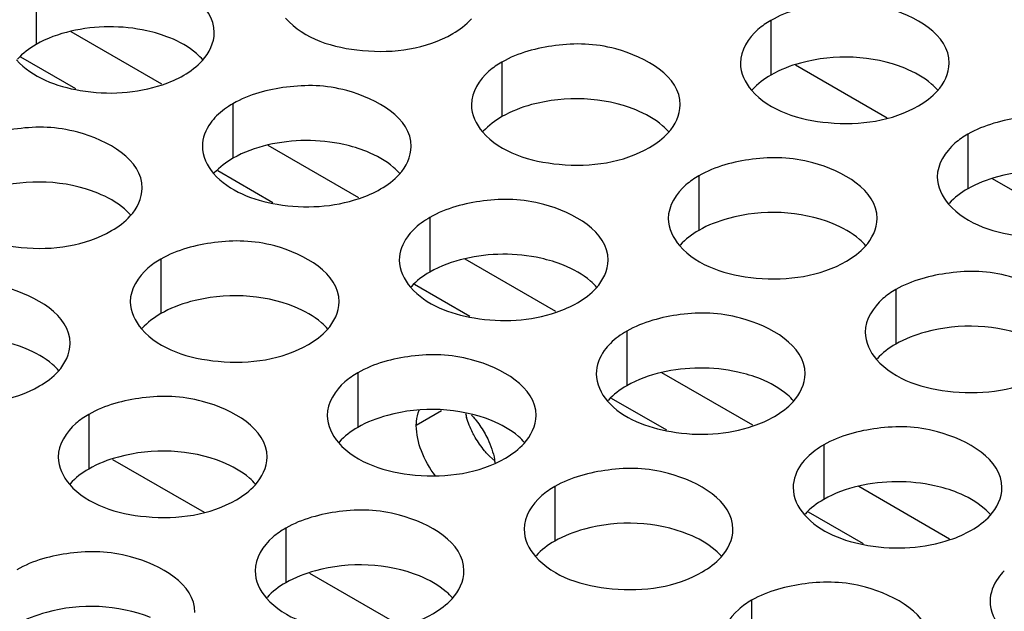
# Model space of a CAD drawing. Header units: inches. Extents: x 0 to 34, y 0 to 22.
# Tile 99 of 116: x 17.496 to 17.731, y 19.731 to 19.873. Entities that reach past the tile are written whole.
import ezdxf

# ---------------------------------------------------------------- set-up
doc = ezdxf.new("R2010")
doc.units = ezdxf.units.IN
doc.header["$LTSCALE"] = 1.87
doc.header["$MEASUREMENT"] = 0
doc.layers.get('0').update_dxf_attribs({"linetype": 'CONTINUOUS'})
doc.layers.add('02___PRT_ALL_AXES', color=7, linetype='CONTINUOUS')
doc.layers.add('0_COMPONENTS', color=7, linetype='CONTINUOUS')

msp = doc.modelspace()

# ---------------------------------------------------------------- linework, layer by layer
at = {"color": 3, "linetype": 'CONTINUOUS'}
for p, q in [((17.5298223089, 19.8575607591), (17.5081060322, 19.8700994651)), ((17.576962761, 19.8303424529), (17.5552464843, 19.8428811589)), ((17.6241032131, 19.8031241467), (17.6023869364, 19.8156628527)), ((17.6712436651, 19.7759058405), (17.6495273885, 19.7884445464)), ((17.7183841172, 19.7486875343), (17.6966678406, 19.7612262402))]:
    msp.add_line(p, q, dxfattribs=at)
at = {"color": 7, "linetype": 'CONTINUOUS'}
for p, q in [((17.5092335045, 19.8563836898), (17.4960316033, 19.8640063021)), ((17.5563739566, 19.8291653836), (17.5431720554, 19.8367879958)), ((17.6035144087, 19.8019470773), (17.5903125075, 19.8095696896)), ((17.6506548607, 19.7747287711), (17.6374529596, 19.7823513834)), ((17.5180313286, 19.7677510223), (17.5399143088, 19.7551160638)), ((17.6977953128, 19.7475104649), (17.6845934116, 19.7551330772)), ((17.5651717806, 19.7405327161), (17.5870547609, 19.7278977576))]:
    msp.add_line(p, q, dxfattribs=at)
at = {"layer": '02___PRT_ALL_AXES', "color": 7, "linetype": 'CONTINUOUS'}
for p, q in [((17.4996890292, 19.8800857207), (17.4996890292, 19.8670221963)), ((17.6756195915, 19.8727925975), (17.6756195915, 19.8597290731)), ((17.6112245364, 19.862830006), (17.6112245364, 19.8497664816)), ((17.5468294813, 19.8528674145), (17.5468294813, 19.8398038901)), ((17.7227600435, 19.8455742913), (17.7227600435, 19.8325107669)), ((17.6583649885, 19.8356116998), (17.6583649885, 19.8225481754)), ((17.5939699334, 19.8256491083), (17.5939699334, 19.8125855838)), ((17.5295748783, 19.8156865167), (17.5295748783, 19.8026229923)), ((17.7055054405, 19.8083933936), (17.7055054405, 19.7953298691)), ((17.6411103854, 19.798430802), (17.6411103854, 19.7853672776)), ((17.5767153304, 19.7884682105), (17.5767153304, 19.7754046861)), ((17.5123202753, 19.778505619), (17.5123202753, 19.7654420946)), ((17.5967725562, 19.7793473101), (17.5907256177, 19.7758558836)), ((17.6882508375, 19.7712124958), (17.6882508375, 19.7581489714)), ((17.6238557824, 19.7612499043), (17.6238557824, 19.7481863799)), ((17.5594607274, 19.7512873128), (17.5594607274, 19.7382237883)), ((17.6709962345, 19.7340315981), (17.6709962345, 19.7209680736))]:
    msp.add_line(p, q, dxfattribs=at)
at = {"layer": '02___PRT_ALL_AXES', "color": 3, "linetype": 'CONTINUOUS'}
msp.add_line((17.6092597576, 19.7675605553), (17.6079109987, 19.7688513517), dxfattribs=at)
msp.add_arc((17.6211989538, 19.7832415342), 0.019231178, 193.6945448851, 196.5380706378, dxfattribs=at)
at = {"layer": '02___PRT_ALL_AXES', "color": 7, "linetype": 'CONTINUOUS'}
msp.add_arc((17.5927841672, 19.76449045), 0.0169854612, 8.2131773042, 10.8268831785, dxfattribs=at)
at = {"layer": '02___PRT_ALL_AXES', "color": 3, "linetype": 'CONTINUOUS'}
for points, knots in [([(17.5423658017, 19.8698691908), (17.542368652, 19.8766676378), (17.5283016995, 19.8845192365), (17.512994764, 19.8847042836), (17.5035575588, 19.8823193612), (17.4996890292, 19.8800857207)], [0, 0, 0, 0, 0.4225569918, 0.7223499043, 1, 1, 1, 1]), ([(17.718296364, 19.8625760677), (17.7182992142, 19.8693745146), (17.7042322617, 19.8772261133), (17.6889253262, 19.8774111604), (17.6794881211, 19.875026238), (17.6756195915, 19.8727925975)], [0, 0, 0, 0, 0.4225569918, 0.7223499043, 1, 1, 1, 1]), ([(17.5594463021, 19.8733351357), (17.5638182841, 19.8683344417), (17.5786131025, 19.8639023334), (17.593086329, 19.8659663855), (17.5994394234, 19.8696345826)], [0, 0, 0, 0, 0.4751880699, 1, 1, 1, 1]), ([(17.6756195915, 19.8727925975), (17.6745246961, 19.8721604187), (17.6710054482, 19.8698034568), (17.6682994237, 19.8656144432), (17.668298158, 19.8625953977)], [0, 0, 0, 0, 0.295165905, 1, 1, 1, 1]), ([(17.6539013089, 19.8526134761), (17.6539041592, 19.8594119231), (17.6398372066, 19.8672635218), (17.6245302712, 19.8674485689), (17.615093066, 19.8650636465), (17.6112245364, 19.862830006)], [0, 0, 0, 0, 0.4225569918, 0.7223499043, 1, 1, 1, 1]), ([(17.495051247, 19.8633725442), (17.4987597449, 19.8591307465), (17.5112439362, 19.8545408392), (17.5237366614, 19.8553093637), (17.5299708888, 19.8574140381)], [0, 0, 0, 0, 0.4612923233, 1, 1, 1, 1]), ([(17.6112245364, 19.862830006), (17.610129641, 19.8621978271), (17.6066103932, 19.8598408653), (17.6039043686, 19.8556518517), (17.6039031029, 19.8526328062)], [0, 0, 0, 0, 0.295165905, 1, 1, 1, 1]), ([(17.5895062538, 19.8426508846), (17.5895091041, 19.8494493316), (17.5754421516, 19.8573009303), (17.5601352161, 19.8574859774), (17.5506980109, 19.855101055), (17.5468294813, 19.8528674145)], [0, 0, 0, 0, 0.4225569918, 0.7223499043, 1, 1, 1, 1]), ([(17.6709818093, 19.856079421), (17.6753537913, 19.851078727), (17.6901486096, 19.8466466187), (17.7046218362, 19.8487106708), (17.7109749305, 19.8523788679)], [0, 0, 0, 0, 0.4751880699, 1, 1, 1, 1]), ([(17.542918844, 19.849938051), (17.5423843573, 19.849410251), (17.5405878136, 19.8473834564), (17.539508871, 19.8446337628), (17.5395080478, 19.8426702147)], [0, 0, 0, 0, 0.2767014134, 1, 1, 1, 1]), ([(17.7654368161, 19.8353577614), (17.7654396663, 19.8421562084), (17.7513727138, 19.8500078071), (17.7360657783, 19.8501928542), (17.7266285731, 19.8478079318), (17.7227600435, 19.8455742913)], [0, 0, 0, 0, 0.4225569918, 0.7223499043, 1, 1, 1, 1]), ([(17.5251111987, 19.8326882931), (17.525114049, 19.83948674), (17.5110470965, 19.8473383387), (17.495740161, 19.8475233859), (17.4863029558, 19.8451384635), (17.4824344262, 19.842904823)], [0, 0, 0, 0, 0.4225569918, 0.7223499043, 1, 1, 1, 1]), ([(17.6065867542, 19.8461168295), (17.6109587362, 19.8411161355), (17.6257535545, 19.8366840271), (17.6402267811, 19.8387480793), (17.6465798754, 19.8424162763)], [0, 0, 0, 0, 0.4751880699, 1, 1, 1, 1]), ([(17.7227600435, 19.8455742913), (17.7216651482, 19.8449421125), (17.7181459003, 19.8425851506), (17.7154398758, 19.838396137), (17.7154386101, 19.8353770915)], [0, 0, 0, 0, 0.295165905, 1, 1, 1, 1]), ([(17.701041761, 19.8253951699), (17.7010446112, 19.8321936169), (17.6869776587, 19.8400452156), (17.6716707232, 19.8402302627), (17.662233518, 19.8378453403), (17.6583649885, 19.8356116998)], [0, 0, 0, 0, 0.4225569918, 0.7223499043, 1, 1, 1, 1]), ([(17.5421916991, 19.836154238), (17.5459001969, 19.8319124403), (17.5583843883, 19.827322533), (17.5708771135, 19.8280910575), (17.5771113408, 19.8301957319)], [0, 0, 0, 0, 0.4612923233, 1, 1, 1, 1]), ([(17.6583649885, 19.8356116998), (17.6572700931, 19.8349795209), (17.6537508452, 19.8326225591), (17.6510448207, 19.8284335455), (17.651043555, 19.8254145)], [0, 0, 0, 0, 0.295165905, 1, 1, 1, 1]), ([(17.6366467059, 19.8154325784), (17.6366495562, 19.8222310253), (17.6225826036, 19.8300826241), (17.6072756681, 19.8302676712), (17.597838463, 19.8278827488), (17.5939699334, 19.8256491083)], [0, 0, 0, 0, 0.4225569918, 0.7223499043, 1, 1, 1, 1]), ([(17.7181222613, 19.8288611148), (17.7224942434, 19.8238604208), (17.7372890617, 19.8194283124), (17.7517622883, 19.8214923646), (17.7581153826, 19.8251605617)], [0, 0, 0, 0, 0.4751880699, 1, 1, 1, 1]), ([(17.477796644, 19.8261916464), (17.482168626, 19.8211909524), (17.4969634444, 19.8167588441), (17.5114366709, 19.8188228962), (17.5177897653, 19.8224910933)], [0, 0, 0, 0, 0.4751880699, 1, 1, 1, 1]), ([(17.5900592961, 19.8227197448), (17.5895248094, 19.8221919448), (17.5877282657, 19.8201651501), (17.5866493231, 19.8174154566), (17.5866484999, 19.8154519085)], [0, 0, 0, 0, 0.2767014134, 1, 1, 1, 1]), ([(17.5722516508, 19.8054699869), (17.5722545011, 19.8122684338), (17.5581875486, 19.8201200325), (17.5428806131, 19.8203050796), (17.5334434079, 19.8179201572), (17.5295748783, 19.8156865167)], [0, 0, 0, 0, 0.4225569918, 0.7223499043, 1, 1, 1, 1]), ([(17.6537272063, 19.8188985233), (17.6580991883, 19.8138978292), (17.6728940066, 19.8094657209), (17.6873672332, 19.8115297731), (17.6937203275, 19.8151979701)], [0, 0, 0, 0, 0.4751880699, 1, 1, 1, 1]), ([(17.5295748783, 19.8156865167), (17.5284799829, 19.8150543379), (17.5249607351, 19.812697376), (17.5222547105, 19.8085083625), (17.5222534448, 19.8054893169)], [0, 0, 0, 0, 0.295165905, 1, 1, 1, 1]), ([(17.7481822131, 19.7981768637), (17.7481850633, 19.8049753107), (17.7341181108, 19.8128269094), (17.7188111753, 19.8130119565), (17.7093739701, 19.8106270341), (17.7055054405, 19.8083933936)], [0, 0, 0, 0, 0.4225569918, 0.7223499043, 1, 1, 1, 1]), ([(17.5078565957, 19.7955073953), (17.507859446, 19.8023058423), (17.4937924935, 19.810157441), (17.478485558, 19.8103424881), (17.4690483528, 19.8079575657), (17.4651798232, 19.8057239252)], [0, 0, 0, 0, 0.4225569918, 0.7223499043, 1, 1, 1, 1]), ([(17.5893321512, 19.8089359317), (17.593040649, 19.8046941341), (17.6055248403, 19.8001042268), (17.6180175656, 19.8008727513), (17.6242517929, 19.8029774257)], [0, 0, 0, 0, 0.4612923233, 1, 1, 1, 1]), ([(17.7055054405, 19.8083933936), (17.7044105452, 19.8077612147), (17.7008912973, 19.8054042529), (17.6981852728, 19.8012152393), (17.6981840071, 19.7981961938)], [0, 0, 0, 0, 0.295165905, 1, 1, 1, 1]), ([(17.683787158, 19.7882142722), (17.6837900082, 19.7950127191), (17.6697230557, 19.8028643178), (17.6544161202, 19.8030493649), (17.644978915, 19.8006644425), (17.6411103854, 19.798430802)], [0, 0, 0, 0, 0.4225569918, 0.7223499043, 1, 1, 1, 1]), ([(17.5249370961, 19.7989733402), (17.5293090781, 19.7939726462), (17.5441038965, 19.7895405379), (17.558577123, 19.79160459), (17.5649302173, 19.7952727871)], [0, 0, 0, 0, 0.4751880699, 1, 1, 1, 1]), ([(17.6371997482, 19.7955014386), (17.6366652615, 19.7949736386), (17.6348687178, 19.7929468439), (17.6337897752, 19.7901971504), (17.633788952, 19.7882336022)], [0, 0, 0, 0, 0.2767014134, 1, 1, 1, 1]), ([(17.6193921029, 19.7782516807), (17.6193949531, 19.7850501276), (17.6053280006, 19.7929017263), (17.5900210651, 19.7930867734), (17.58058386, 19.790701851), (17.5767153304, 19.7884682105)], [0, 0, 0, 0, 0.4225569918, 0.7223499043, 1, 1, 1, 1]), ([(17.7008676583, 19.7916802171), (17.7052396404, 19.786679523), (17.7200344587, 19.7822474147), (17.7345076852, 19.7843114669), (17.7408607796, 19.7879796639)], [0, 0, 0, 0, 0.4751880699, 1, 1, 1, 1]), ([(17.460542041, 19.7890107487), (17.464914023, 19.7840100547), (17.4797088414, 19.7795779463), (17.4941820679, 19.7816419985), (17.5005351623, 19.7853101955)], [0, 0, 0, 0, 0.4751880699, 1, 1, 1, 1]), ([(17.5767153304, 19.7884682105), (17.575620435, 19.7878360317), (17.5721011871, 19.7854790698), (17.5693951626, 19.7812900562), (17.5693938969, 19.7782710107)], [0, 0, 0, 0, 0.295165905, 1, 1, 1, 1]), ([(17.5549970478, 19.7682890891), (17.5549998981, 19.7750875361), (17.5409329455, 19.7829391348), (17.5256260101, 19.7831241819), (17.5161888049, 19.7807392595), (17.5123202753, 19.778505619)], [0, 0, 0, 0, 0.4225569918, 0.7223499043, 1, 1, 1, 1]), ([(17.6364726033, 19.7817176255), (17.6401811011, 19.7774758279), (17.6526652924, 19.7728859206), (17.6651580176, 19.7736544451), (17.671392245, 19.7757591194)], [0, 0, 0, 0, 0.4612923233, 1, 1, 1, 1]), ([(17.5123202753, 19.778505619), (17.5112253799, 19.7778734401), (17.5077061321, 19.7755164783), (17.5050001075, 19.7713274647), (17.5049988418, 19.7683084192)], [0, 0, 0, 0, 0.295165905, 1, 1, 1, 1]), ([(17.6048252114, 19.7730137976), (17.604605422, 19.773394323), (17.6037836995, 19.7749160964), (17.6031302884, 19.7765307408), (17.6027633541, 19.7777673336)], [0, 0, 0, 0, 0.2541104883, 1, 1, 1, 1]), ([(17.7309276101, 19.760995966), (17.7309304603, 19.7677944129), (17.7168635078, 19.7756460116), (17.7015565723, 19.7758310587), (17.6921193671, 19.7734461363), (17.6882508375, 19.7712124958)], [0, 0, 0, 0, 0.4225569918, 0.7223499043, 1, 1, 1, 1]), ([(17.5720775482, 19.771755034), (17.5764495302, 19.76675434), (17.5912443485, 19.7623222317), (17.6057175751, 19.7643862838), (17.6120706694, 19.7680544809)], [0, 0, 0, 0, 0.4751880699, 1, 1, 1, 1]), ([(17.6079109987, 19.7688513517), (17.6076200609, 19.7691585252), (17.6064715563, 19.7704522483), (17.6054785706, 19.7718826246), (17.6048252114, 19.7730137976)], [0, 0, 0, 0, 0.2446439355, 1, 1, 1, 1]), ([(17.6843402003, 19.7682831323), (17.6838057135, 19.7677553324), (17.6820091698, 19.7657285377), (17.6809302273, 19.7629788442), (17.6809294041, 19.761015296)], [0, 0, 0, 0, 0.2767014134, 1, 1, 1, 1]), ([(17.666532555, 19.7510333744), (17.6665354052, 19.7578318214), (17.6524684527, 19.7656834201), (17.6371615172, 19.7658684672), (17.627724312, 19.7634835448), (17.6238557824, 19.7612499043)], [0, 0, 0, 0, 0.4225569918, 0.7223499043, 1, 1, 1, 1]), ([(17.5076824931, 19.7617924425), (17.5120544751, 19.7567917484), (17.5268492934, 19.7523596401), (17.54132252, 19.7544236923), (17.5476756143, 19.7580918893)], [0, 0, 0, 0, 0.4751880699, 1, 1, 1, 1]), ([(17.6238557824, 19.7612499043), (17.6227608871, 19.7606177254), (17.6192416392, 19.7582607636), (17.6165356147, 19.75407175), (17.616534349, 19.7510527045)], [0, 0, 0, 0, 0.295165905, 1, 1, 1, 1]), ([(17.6021374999, 19.7410707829), (17.6021403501, 19.7478692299), (17.5880733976, 19.7557208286), (17.5727664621, 19.7559058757), (17.5633292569, 19.7535209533), (17.5594607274, 19.7512873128)], [0, 0, 0, 0, 0.4225569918, 0.7223499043, 1, 1, 1, 1]), ([(17.6836130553, 19.7544993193), (17.6873215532, 19.7502575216), (17.6998057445, 19.7456676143), (17.7122984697, 19.7464361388), (17.7185326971, 19.7485408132)], [0, 0, 0, 0, 0.4612923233, 1, 1, 1, 1]), ([(17.5594607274, 19.7512873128), (17.558365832, 19.7506551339), (17.5548465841, 19.7482981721), (17.5521405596, 19.7441091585), (17.5521392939, 19.741090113)], [0, 0, 0, 0, 0.295165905, 1, 1, 1, 1]), ([(17.5377424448, 19.7311081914), (17.5377452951, 19.7379066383), (17.5236783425, 19.745758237), (17.508371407, 19.7459432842), (17.4989342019, 19.7435583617), (17.4950656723, 19.7413247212)], [0, 0, 0, 0, 0.4225569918, 0.7223499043, 1, 1, 1, 1]), ([(17.6192180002, 19.7445367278), (17.6235899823, 19.7395360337), (17.6383848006, 19.7351039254), (17.6528580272, 19.7371679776), (17.6592111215, 19.7408361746)], [0, 0, 0, 0, 0.4751880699, 1, 1, 1, 1]), ([(17.7314806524, 19.7410648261), (17.7309461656, 19.7405370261), (17.7291496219, 19.7385102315), (17.7280706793, 19.735760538), (17.7280698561, 19.7337969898)], [0, 0, 0, 0, 0.2767014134, 1, 1, 1, 1]), ([(17.7136730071, 19.7238150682), (17.7136758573, 19.7306135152), (17.6996089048, 19.7384651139), (17.6843019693, 19.738650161), (17.6748647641, 19.7362652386), (17.6709962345, 19.7340315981)], [0, 0, 0, 0, 0.4225569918, 0.7223499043, 1, 1, 1, 1]), ([(17.5548229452, 19.7345741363), (17.5591949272, 19.7295734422), (17.5739897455, 19.7251413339), (17.5884629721, 19.7272053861), (17.5948160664, 19.7308735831)], [0, 0, 0, 0, 0.4751880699, 1, 1, 1, 1]), ([(17.6709962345, 19.7340315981), (17.6699013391, 19.7333994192), (17.6663820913, 19.7310424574), (17.6636760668, 19.7268534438), (17.663674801, 19.7238343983)], [0, 0, 0, 0, 0.295165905, 1, 1, 1, 1])]:
    msp.add_open_spline(points, degree=3, knots=knots, dxfattribs=at)
for points in [[(17.5994394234, 19.8696345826), (17.6010785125, 19.8705809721), (17.602631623, 19.8717413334), (17.6039049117, 19.8731416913)], [(17.5395098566, 19.8631790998), (17.5411410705, 19.8649731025), (17.5423647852, 19.8674444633), (17.5423658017, 19.8698691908)], [(17.5350443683, 19.859671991), (17.5366834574, 19.8606183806), (17.538236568, 19.8617787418), (17.5395098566, 19.8631790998)], [(17.668298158, 19.8625953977), (17.6682971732, 19.8602464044), (17.6694357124, 19.857847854), (17.6709818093, 19.856079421)], [(17.7154404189, 19.8558859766), (17.7170716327, 19.8576799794), (17.7182953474, 19.8601513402), (17.718296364, 19.8625760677)], [(17.5299708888, 19.8574140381), (17.5317247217, 19.8580061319), (17.5334413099, 19.8587464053), (17.5350443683, 19.859671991)], [(17.7109749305, 19.8523788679), (17.7126140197, 19.8533252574), (17.7141671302, 19.8544856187), (17.7154404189, 19.8558859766)], [(17.5468294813, 19.8528674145), (17.5454190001, 19.8520530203), (17.5440777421, 19.8510824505), (17.542918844, 19.849938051)], [(17.6039031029, 19.8526328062), (17.6039021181, 19.8502838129), (17.6050406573, 19.8478852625), (17.6065867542, 19.8461168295)], [(17.6510453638, 19.8459233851), (17.6526765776, 19.8477173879), (17.6539002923, 19.8501887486), (17.6539013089, 19.8526134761)], [(17.6465798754, 19.8424162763), (17.6482189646, 19.8433626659), (17.6497720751, 19.8445230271), (17.6510453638, 19.8459233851)], [(17.5395080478, 19.8426702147), (17.539507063, 19.8403212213), (17.5406456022, 19.837922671), (17.5421916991, 19.836154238)], [(17.5866503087, 19.8359607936), (17.5882815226, 19.8377547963), (17.5895052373, 19.8402261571), (17.5895062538, 19.8426508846)], [(17.5821848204, 19.8324536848), (17.5838239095, 19.8334000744), (17.58537702, 19.8345604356), (17.5866503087, 19.8359607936)], [(17.7154386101, 19.8353770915), (17.7154376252, 19.8330280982), (17.7165761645, 19.8306295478), (17.7181222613, 19.8288611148)], [(17.5222552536, 19.8259982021), (17.5238864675, 19.8277922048), (17.5251101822, 19.8302635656), (17.5251111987, 19.8326882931)], [(17.5771113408, 19.8301957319), (17.5788651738, 19.8307878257), (17.580581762, 19.831528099), (17.5821848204, 19.8324536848)], [(17.5177897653, 19.8224910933), (17.5194288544, 19.8234374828), (17.520981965, 19.8245978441), (17.5222552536, 19.8259982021)], [(17.5939699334, 19.8256491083), (17.5925594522, 19.8248347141), (17.5912181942, 19.8238641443), (17.5900592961, 19.8227197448)], [(17.651043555, 19.8254145), (17.6510425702, 19.8230655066), (17.6521811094, 19.8206669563), (17.6537272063, 19.8188985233)], [(17.6981858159, 19.8187050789), (17.6998170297, 19.8204990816), (17.7010407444, 19.8229704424), (17.701041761, 19.8253951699)], [(17.6937203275, 19.8151979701), (17.6953594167, 19.8161443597), (17.6969125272, 19.8173047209), (17.6981858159, 19.8187050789)], [(17.5866484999, 19.8154519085), (17.5866475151, 19.8131029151), (17.5877860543, 19.8107043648), (17.5893321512, 19.8089359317)], [(17.6337907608, 19.8087424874), (17.6354219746, 19.8105364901), (17.6366456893, 19.8130078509), (17.6366467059, 19.8154325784)], [(17.6293252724, 19.8052353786), (17.6309643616, 19.8061817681), (17.6325174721, 19.8073421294), (17.6337907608, 19.8087424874)], [(17.5222534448, 19.8054893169), (17.52225246, 19.8031403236), (17.5233909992, 19.8007417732), (17.5249370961, 19.7989733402)], [(17.5693957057, 19.7987798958), (17.5710269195, 19.8005738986), (17.5722506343, 19.8030452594), (17.5722516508, 19.8054699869)], [(17.6242517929, 19.8029774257), (17.6260056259, 19.8035695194), (17.6277222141, 19.8043097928), (17.6293252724, 19.8052353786)], [(17.5649302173, 19.7952727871), (17.5665693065, 19.7962191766), (17.568122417, 19.7973795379), (17.5693957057, 19.7987798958)], [(17.6411103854, 19.798430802), (17.6396999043, 19.7976164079), (17.6383586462, 19.7966458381), (17.6371997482, 19.7955014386)], [(17.6981840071, 19.7981961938), (17.6981830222, 19.7958472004), (17.6993215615, 19.7934486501), (17.7008676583, 19.7916802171)], [(17.5050006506, 19.7888173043), (17.5066318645, 19.7906113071), (17.5078555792, 19.7930826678), (17.5078565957, 19.7955073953)], [(17.5005351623, 19.7853101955), (17.5021742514, 19.7862565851), (17.5037273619, 19.7874169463), (17.5050006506, 19.7888173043)], [(17.633788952, 19.7882336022), (17.6337879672, 19.7858846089), (17.6349265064, 19.7834860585), (17.6364726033, 19.7817176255)], [(17.6809312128, 19.7815241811), (17.6825624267, 19.7833181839), (17.6837861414, 19.7857895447), (17.683787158, 19.7882142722)], [(17.6764657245, 19.7780170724), (17.6781048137, 19.7789634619), (17.6796579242, 19.7801238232), (17.6809312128, 19.7815241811)], [(17.5693938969, 19.7782710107), (17.5693929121, 19.7759220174), (17.5705314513, 19.773523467), (17.5720775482, 19.771755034)], [(17.6165361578, 19.7715615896), (17.6181673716, 19.7733555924), (17.6193910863, 19.7758269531), (17.6193921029, 19.7782516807)], [(17.671392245, 19.7757591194), (17.673146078, 19.7763512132), (17.6748626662, 19.7770914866), (17.6764657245, 19.7780170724)], [(17.6120706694, 19.7680544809), (17.6137097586, 19.7690008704), (17.6152628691, 19.7701612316), (17.6165361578, 19.7715615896)], [(17.6882508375, 19.7712124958), (17.6868403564, 19.7703981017), (17.6854990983, 19.7694275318), (17.6843402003, 19.7682831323)], [(17.5049988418, 19.7683084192), (17.504997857, 19.7659594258), (17.5061363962, 19.7635608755), (17.5076824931, 19.7617924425)], [(17.5521411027, 19.7615989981), (17.5537723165, 19.7633930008), (17.5549960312, 19.7658643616), (17.5549970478, 19.7682890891)], [(17.5476756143, 19.7580918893), (17.5493147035, 19.7590382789), (17.550867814, 19.7601986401), (17.5521411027, 19.7615989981)], [(17.6809294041, 19.761015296), (17.6809284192, 19.7586663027), (17.6820669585, 19.7562677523), (17.6836130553, 19.7544993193)], [(17.7280716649, 19.7543058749), (17.7297028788, 19.7560998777), (17.7309265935, 19.7585712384), (17.7309276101, 19.760995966)], [(17.7236061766, 19.7507987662), (17.7252452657, 19.7517451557), (17.7267983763, 19.7529055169), (17.7280716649, 19.7543058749)], [(17.616534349, 19.7510527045), (17.6165333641, 19.7487037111), (17.6176719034, 19.7463051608), (17.6192180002, 19.7445367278)], [(17.6636766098, 19.7443432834), (17.6653078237, 19.7461372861), (17.6665315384, 19.7486086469), (17.666532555, 19.7510333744)], [(17.7185326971, 19.7485408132), (17.72028653, 19.749132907), (17.7220031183, 19.7498731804), (17.7236061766, 19.7507987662)], [(17.6592111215, 19.7408361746), (17.6608502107, 19.7417825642), (17.6624033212, 19.7429429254), (17.6636766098, 19.7443432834)], [(17.5521392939, 19.741090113), (17.5521383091, 19.7387411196), (17.5532768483, 19.7363425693), (17.5548229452, 19.7345741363)], [(17.5992815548, 19.7343806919), (17.6009127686, 19.7361746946), (17.6021364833, 19.7386460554), (17.6021374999, 19.7410707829)], [(17.5948160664, 19.7308735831), (17.5964551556, 19.7318199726), (17.5980082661, 19.7329803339), (17.5992815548, 19.7343806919)], [(17.7280698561, 19.7337969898), (17.7280688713, 19.7314479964), (17.7292074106, 19.7290494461), (17.7307535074, 19.7272810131)]]:
    msp.add_open_spline(points, degree=3, dxfattribs=at)
at = {"layer": '02___PRT_ALL_AXES', "color": 7, "linetype": 'CONTINUOUS'}
for points in [[(17.5080316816, 19.8702061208), (17.5051324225, 19.8695323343), (17.5022667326, 19.8685105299), (17.4996890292, 19.8670221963)], [(17.4996890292, 19.8670221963), (17.4980499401, 19.8660758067), (17.4964968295, 19.8649154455), (17.4952235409, 19.8635150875)], [(17.6756195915, 19.8597290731), (17.6739805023, 19.8587826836), (17.6724273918, 19.8576223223), (17.6711541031, 19.8562219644)], [(17.6112245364, 19.8497664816), (17.6095854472, 19.848820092), (17.6080323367, 19.8476597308), (17.606759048, 19.8462593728)], [(17.5551721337, 19.8429878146), (17.5522728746, 19.8423140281), (17.5494071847, 19.8412922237), (17.5468294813, 19.8398038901)], [(17.5468294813, 19.8398038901), (17.5451903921, 19.8388575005), (17.5436372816, 19.8376971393), (17.542363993, 19.8362967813)], [(17.7227600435, 19.8325107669), (17.7211209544, 19.8315643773), (17.7195678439, 19.8304040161), (17.7182945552, 19.8290036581)], [(17.6583649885, 19.8225481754), (17.6567258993, 19.8216017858), (17.6551727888, 19.8204414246), (17.6538995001, 19.8190410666)], [(17.6023125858, 19.8157695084), (17.5994133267, 19.8150957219), (17.5965476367, 19.8140739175), (17.5939699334, 19.8125855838)], [(17.5939699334, 19.8125855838), (17.5923308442, 19.8116391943), (17.5907777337, 19.8104788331), (17.589504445, 19.8090784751)], [(17.5295748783, 19.8026229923), (17.5279357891, 19.8016766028), (17.5263826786, 19.8005162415), (17.5251093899, 19.7991158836)], [(17.7055054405, 19.7953298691), (17.7038663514, 19.7943834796), (17.7023132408, 19.7932231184), (17.7010399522, 19.7918227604)], [(17.6494530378, 19.7885512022), (17.6465537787, 19.7878774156), (17.6436880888, 19.7868556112), (17.6411103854, 19.7853672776)], [(17.6411103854, 19.7853672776), (17.6394712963, 19.7844208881), (17.6379181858, 19.7832605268), (17.6366448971, 19.7818601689)], [(17.5767153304, 19.7754046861), (17.5750762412, 19.7744582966), (17.5735231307, 19.7732979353), (17.572249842, 19.7718975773)], [(17.5123202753, 19.7654420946), (17.5106811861, 19.764495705), (17.5091280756, 19.7633353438), (17.5078547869, 19.7619349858)], [(17.6965934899, 19.761332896), (17.6936942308, 19.7606591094), (17.6908285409, 19.759637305), (17.6882508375, 19.7581489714)], [(17.6882508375, 19.7581489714), (17.6866117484, 19.7572025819), (17.6850586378, 19.7560422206), (17.6837853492, 19.7546418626)], [(17.6238557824, 19.7481863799), (17.6222166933, 19.7472399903), (17.6206635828, 19.7460796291), (17.6193902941, 19.7446792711)], [(17.5594607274, 19.7382237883), (17.5578216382, 19.7372773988), (17.5562685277, 19.7361170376), (17.554995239, 19.7347166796)]]:
    msp.add_open_spline(points, degree=3, dxfattribs=at)
for points, knots in [([(17.5317061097, 19.8686395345), (17.5299370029, 19.8693548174), (17.5222732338, 19.8716336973), (17.51394078, 19.8715793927), (17.5080316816, 19.8702061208)], [0, 0, 0, 0, 0.2392830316, 1, 1, 1, 1]), ([(17.5396821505, 19.8633216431), (17.5392036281, 19.8638689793), (17.5368988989, 19.8661218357), (17.5340104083, 19.8677078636), (17.5317061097, 19.8686395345)], [0, 0, 0, 0, 0.2263074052, 1, 1, 1, 1]), ([(17.7076366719, 19.8613464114), (17.6999305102, 19.8644621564), (17.6880464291, 19.8649139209), (17.6778341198, 19.861007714), (17.6756195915, 19.8597290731)], [0, 0, 0, 0, 0.7647371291, 1, 1, 1, 1]), ([(17.7156127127, 19.85602852), (17.7151341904, 19.8565758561), (17.7128294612, 19.8588287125), (17.7099409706, 19.8604147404), (17.7076366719, 19.8613464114)], [0, 0, 0, 0, 0.2263074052, 1, 1, 1, 1]), ([(17.6432416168, 19.8513838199), (17.6355354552, 19.8544995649), (17.623651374, 19.8549513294), (17.6134390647, 19.8510451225), (17.6112245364, 19.8497664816)], [0, 0, 0, 0, 0.7647371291, 1, 1, 1, 1]), ([(17.6512176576, 19.8460659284), (17.6507391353, 19.8466132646), (17.6484344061, 19.848866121), (17.6455459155, 19.8504521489), (17.6432416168, 19.8513838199)], [0, 0, 0, 0, 0.2263074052, 1, 1, 1, 1]), ([(17.5788465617, 19.8414212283), (17.577077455, 19.8421365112), (17.5694136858, 19.844415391), (17.5610812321, 19.8443610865), (17.5551721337, 19.8429878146)], [0, 0, 0, 0, 0.2392830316, 1, 1, 1, 1]), ([(17.5868226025, 19.8361033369), (17.5863440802, 19.8366506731), (17.584039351, 19.8389035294), (17.5811508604, 19.8404895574), (17.5788465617, 19.8414212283)], [0, 0, 0, 0, 0.2263074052, 1, 1, 1, 1]), ([(17.754777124, 19.8341281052), (17.7470709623, 19.8372438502), (17.7351868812, 19.8376956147), (17.7249745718, 19.8337894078), (17.7227600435, 19.8325107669)], [0, 0, 0, 0, 0.7647371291, 1, 1, 1, 1]), ([(17.5144515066, 19.8314586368), (17.506745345, 19.8345743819), (17.4948612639, 19.8350261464), (17.4846489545, 19.8311199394), (17.4824344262, 19.8298412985)], [0, 0, 0, 0, 0.7647371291, 1, 1, 1, 1]), ([(17.5224275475, 19.8261407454), (17.5219490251, 19.8266880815), (17.5196442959, 19.8289409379), (17.5167558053, 19.8305269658), (17.5144515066, 19.8314586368)], [0, 0, 0, 0, 0.2263074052, 1, 1, 1, 1]), ([(17.6903820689, 19.8241655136), (17.6826759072, 19.8272812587), (17.6707918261, 19.8277330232), (17.6605795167, 19.8238268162), (17.6583649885, 19.8225481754)], [0, 0, 0, 0, 0.7647371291, 1, 1, 1, 1]), ([(17.6983581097, 19.8188476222), (17.6978795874, 19.8193949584), (17.6955748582, 19.8216478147), (17.6926863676, 19.8232338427), (17.6903820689, 19.8241655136)], [0, 0, 0, 0, 0.2263074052, 1, 1, 1, 1]), ([(17.6259870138, 19.8142029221), (17.6242179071, 19.814918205), (17.6165541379, 19.8171970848), (17.6082216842, 19.8171427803), (17.6023125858, 19.8157695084)], [0, 0, 0, 0, 0.2392830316, 1, 1, 1, 1]), ([(17.6339630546, 19.8088850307), (17.6334845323, 19.8094323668), (17.6311798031, 19.8116852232), (17.6282913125, 19.8132712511), (17.6259870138, 19.8142029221)], [0, 0, 0, 0, 0.2263074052, 1, 1, 1, 1]), ([(17.5615919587, 19.8042403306), (17.5538857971, 19.8073560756), (17.5420017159, 19.8078078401), (17.5317894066, 19.8039016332), (17.5295748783, 19.8026229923)], [0, 0, 0, 0, 0.7647371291, 1, 1, 1, 1]), ([(17.5695679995, 19.7989224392), (17.5690894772, 19.7994697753), (17.566784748, 19.8017226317), (17.5638962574, 19.8033086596), (17.5615919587, 19.8042403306)], [0, 0, 0, 0, 0.2263074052, 1, 1, 1, 1]), ([(17.737522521, 19.7969472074), (17.7298163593, 19.8000629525), (17.7179322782, 19.800514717), (17.7077199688, 19.79660851), (17.7055054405, 19.7953298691)], [0, 0, 0, 0, 0.7647371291, 1, 1, 1, 1]), ([(17.4971969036, 19.7942777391), (17.489490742, 19.7973934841), (17.4776066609, 19.7978452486), (17.4673943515, 19.7939390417), (17.4651798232, 19.7926604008)], [0, 0, 0, 0, 0.7647371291, 1, 1, 1, 1]), ([(17.5051729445, 19.7889598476), (17.5046944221, 19.7895071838), (17.5023896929, 19.7917600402), (17.4995012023, 19.7933460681), (17.4971969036, 19.7942777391)], [0, 0, 0, 0, 0.2263074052, 1, 1, 1, 1]), ([(17.6731274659, 19.7869846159), (17.6713583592, 19.7876998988), (17.66369459, 19.7899787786), (17.6553621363, 19.789924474), (17.6494530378, 19.7885512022)], [0, 0, 0, 0, 0.2392830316, 1, 1, 1, 1]), ([(17.6811035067, 19.7816667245), (17.6806249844, 19.7822140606), (17.6783202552, 19.784466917), (17.6754317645, 19.7860529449), (17.6731274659, 19.7869846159)], [0, 0, 0, 0, 0.2263074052, 1, 1, 1, 1]), ([(17.6087324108, 19.7770220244), (17.6010262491, 19.7801377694), (17.589142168, 19.7805895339), (17.5789298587, 19.776683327), (17.5767153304, 19.7754046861)], [0, 0, 0, 0, 0.7647371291, 1, 1, 1, 1]), ([(17.5907256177, 19.7758558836), (17.5907256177, 19.7761883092), (17.5907752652, 19.7774203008), (17.5910323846, 19.7786553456), (17.5913822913, 19.779486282)], [0, 0, 0, 0, 0.2693821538, 1, 1, 1, 1]), ([(17.6039576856, 19.7783235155), (17.6042405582, 19.7780212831), (17.6053568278, 19.7767512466), (17.6063245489, 19.7753518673), (17.6069629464, 19.7742465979)], [0, 0, 0, 0, 0.2448951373, 1, 1, 1, 1]), ([(17.5953049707, 19.7638220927), (17.5939041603, 19.76561278), (17.591729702, 19.7694435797), (17.5907256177, 19.7737834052), (17.5907256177, 19.7758558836)], [0, 0, 0, 0, 0.5231279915, 1, 1, 1, 1]), ([(17.6167084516, 19.7717041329), (17.6162299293, 19.7722514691), (17.6139252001, 19.7745043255), (17.6110367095, 19.7760903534), (17.6087324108, 19.7770220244)], [0, 0, 0, 0, 0.2263074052, 1, 1, 1, 1]), ([(17.6069629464, 19.7742465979), (17.6072658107, 19.7737222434), (17.6083592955, 19.7716443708), (17.6091403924, 19.7693927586), (17.6094672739, 19.7676810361)], [0, 0, 0, 0, 0.2578735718, 1, 1, 1, 1]), ([(17.5443373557, 19.7670594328), (17.5366311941, 19.7701751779), (17.5247471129, 19.7706269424), (17.5145348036, 19.7667207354), (17.5123202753, 19.7654420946)], [0, 0, 0, 0, 0.7647371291, 1, 1, 1, 1]), ([(17.5523133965, 19.7617415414), (17.5518348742, 19.7622888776), (17.549530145, 19.7645417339), (17.5466416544, 19.7661277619), (17.5443373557, 19.7670594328)], [0, 0, 0, 0, 0.2263074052, 1, 1, 1, 1]), ([(17.720267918, 19.7597663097), (17.7184988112, 19.7604815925), (17.7108350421, 19.7627604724), (17.7025025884, 19.7627061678), (17.6965934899, 19.761332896)], [0, 0, 0, 0, 0.2392830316, 1, 1, 1, 1]), ([(17.7282439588, 19.7544484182), (17.7277654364, 19.7549957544), (17.7254607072, 19.7572486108), (17.7225722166, 19.7588346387), (17.720267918, 19.7597663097)], [0, 0, 0, 0, 0.2263074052, 1, 1, 1, 1]), ([(17.6558728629, 19.7498037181), (17.6481667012, 19.7529194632), (17.6362826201, 19.7533712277), (17.6260703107, 19.7494650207), (17.6238557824, 19.7481863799)], [0, 0, 0, 0, 0.7647371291, 1, 1, 1, 1]), ([(17.6638489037, 19.7444858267), (17.6633703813, 19.7450331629), (17.6610656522, 19.7472860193), (17.6581771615, 19.7488720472), (17.6558728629, 19.7498037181)], [0, 0, 0, 0, 0.2263074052, 1, 1, 1, 1]), ([(17.5914778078, 19.7398411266), (17.5837716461, 19.7429568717), (17.571887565, 19.7434086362), (17.5616752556, 19.7395024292), (17.5594607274, 19.7382237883)], [0, 0, 0, 0, 0.7647371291, 1, 1, 1, 1]), ([(17.5994538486, 19.7345232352), (17.5989753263, 19.7350705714), (17.5966705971, 19.7373234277), (17.5937821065, 19.7389094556), (17.5914778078, 19.7398411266)], [0, 0, 0, 0, 0.2263074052, 1, 1, 1, 1]), ([(17.5270827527, 19.7298785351), (17.5193765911, 19.7329942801), (17.5074925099, 19.7334460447), (17.4972802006, 19.7295398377), (17.4950656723, 19.7282611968)], [0, 0, 0, 0, 0.7647371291, 1, 1, 1, 1])]:
    msp.add_open_spline(points, degree=3, knots=knots, dxfattribs=at)
at = {"layer": '0_COMPONENTS', "color": 7, "linetype": 'CONTINUOUS'}
for p, q in [((17.7034445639, 19.849438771), (17.6815028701, 19.86210763)), ((17.750585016, 19.8222204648), (17.7286433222, 19.8348893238))]:
    msp.add_line(p, q, dxfattribs=at)

doc.saveas('drawing.dxf')
